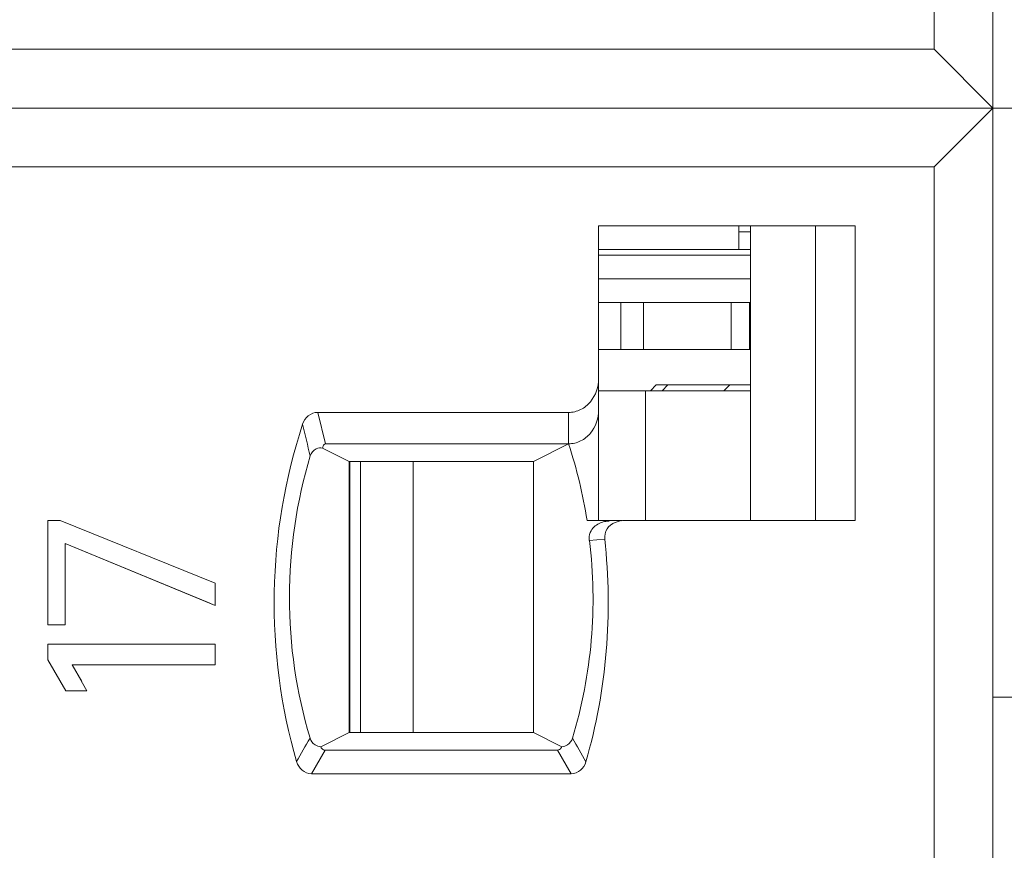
# Model space of a CAD drawing. Header units: millimetres. Extents: x 0 to 427, y 0 to 299.
# Tile 46 of 54: x 197 to 206, y 232 to 239. Entities that reach past the tile are written whole.
import ezdxf

# ---------------------------------------------------------------- set-up
doc = ezdxf.new("R2010")
doc.units = ezdxf.units.MM
doc.header["$LTSCALE"] = 23.1
doc.header["$MEASUREMENT"] = 0
doc.layers.get('0').update_dxf_attribs({"lineweight": 18})
for name, color, linetype in [('1_16', 7, 'Continuous'), ('1_27', 7, 'Continuous'), ('1_51', 7, 'Continuous'), ('1_6', 7, 'Continuous')]:
    doc.layers.add(name, color=color, linetype=linetype)

msp = doc.modelspace()

# ---------------------------------------------------------------- linework, layer by layer
at = {"color": 0, "linetype": 'Continuous', "lineweight": 0}
for p, q in [((197.5497, 234.6051), (197.6564, 234.6051)), ((197.5497, 233.7204), (197.5497, 234.6051)), ((198.9719, 234.0735), (197.6564, 234.6051)), ((197.6991, 234.4092), (198.9719, 233.8833)), ((197.6991, 234.4092), (197.6991, 233.7204)), ((198.9048, 233.9111), (197.6991, 234.4092)), ((198.9719, 234.0735), (198.9719, 233.8833)), ((198.9719, 233.8833), (198.9048, 233.9111)), ((197.6991, 233.7204), (197.5497, 233.7204)), ((197.5497, 233.5551), (198.9719, 233.5551)), ((197.5497, 233.4232), (197.5497, 233.5551)), ((198.9719, 233.5551), (198.9719, 233.3805)), ((197.5497, 233.4232), (197.703, 233.1599)), ((198.9719, 233.3805), (197.7573, 233.3805)), ((197.8832, 233.1599), (197.7573, 233.3805)), ((197.7573, 233.3805), (197.8389, 233.2375)), ((197.8832, 233.1599), (197.703, 233.1599))]:
    msp.add_line(p, q, dxfattribs=at)
at = {"layer": '1_16', "color": 7, "linetype": 'Continuous', "lineweight": 0}
for p, q in [((203.5145, 235.7054), (202.2254, 235.7054)), ((202.6243, 234.6054), (202.6243, 235.7054)), ((200.2056, 232.8054), (200.2056, 235.1054)), ((200.6515, 235.1054), (200.6515, 232.8054))]:
    msp.add_line(p, q, dxfattribs=at)
at = {"layer": '1_27', "color": 7, "linetype": 'Continuous', "lineweight": 0}
for p, q in [((203.4147, 236.9054), (203.4147, 237.1054)), ((203.5145, 237.0554), (203.4147, 237.0554)), ((203.5145, 236.9054), (202.2254, 236.9054))]:
    msp.add_line(p, q, dxfattribs=at)
at = {"layer": '1_51', "color": 7, "linetype": 'Continuous', "lineweight": 0}
for p, q in [((202.2254, 236.4554), (203.5145, 236.4554)), ((202.4132, 236.0554), (202.4132, 236.4554)), ((202.6058, 236.4554), (202.6058, 236.0554)), ((203.3504, 236.0554), (203.3504, 236.4554)), ((203.5073, 236.4554), (203.5073, 236.0554)), ((202.2254, 236.0554), (203.5145, 236.0554)), ((200.1148, 235.1054), (200.1148, 232.8054))]:
    msp.add_line(p, q, dxfattribs=at)
at = {"layer": '1_6', "color": 7, "linetype": 'Continuous', "lineweight": 0}
for p, q in [((205.5723, 250.6054), (205.5723, 225.6054)), ((205.0723, 238.6054), (205.0723, 250.1054)), ((137.3867, 238.6054), (205.0723, 238.6054)), ((205.5723, 238.1054), (205.0723, 238.6054)), ((206.6631, 238.1054), (137.045, 238.1054)), ((205.0723, 237.6054), (205.5723, 238.1054)), ((205.0723, 237.6054), (137.3867, 237.6054)), ((205.0723, 226.1054), (205.0723, 237.6054)), ((202.2254, 237.1054), (204.4042, 237.1054)), ((202.2254, 234.6054), (202.2254, 237.1054)), ((203.5145, 237.1054), (203.5145, 234.6054)), ((204.0674, 237.1054), (204.0674, 234.6054)), ((204.4042, 237.1054), (204.4042, 234.6054)), ((202.2254, 236.8554), (203.5145, 236.8554)), ((203.5145, 236.6554), (202.2254, 236.6554)), ((202.6648, 235.7054), (202.7148, 235.7554)), ((203.5145, 235.7554), (202.7148, 235.7554)), ((202.8126, 235.7554), (202.7636, 235.7054)), ((203.2895, 235.7054), (203.3385, 235.7554)), ((199.8414, 235.5221), (201.9701, 235.5221)), ((199.9064, 235.2554), (199.8414, 235.5221)), ((201.9701, 235.2554), (201.9701, 235.5221)), ((199.9064, 235.2554), (201.9701, 235.2554)), ((201.9701, 235.2554), (201.6729, 235.1054)), ((200.1076, 235.1054), (199.8829, 235.2187)), ((200.1075, 235.1054), (201.6729, 235.1054)), ((200.1075, 232.8054), (200.1075, 235.1054)), ((201.6729, 232.8054), (201.6729, 235.1054)), ((202.1279, 234.6054), (202.4238, 234.6054)), ((202.3655, 234.5887), (202.4181, 234.6035)), ((202.4183, 234.6019), (202.4361, 234.6038)), ((204.4042, 234.6054), (202.4286, 234.6054)), ((202.2744, 234.4474), (202.1459, 234.4355)), ((210.5723, 233.1054), (205.5723, 233.1054)), ((199.8673, 232.685), (200.1075, 232.8054)), ((201.6729, 232.8054), (200.1075, 232.8054)), ((201.6729, 232.8054), (201.913, 232.685)), ((199.7873, 232.4554), (199.905, 232.6554)), ((201.8753, 232.6554), (199.905, 232.6554)), ((201.8753, 232.6554), (201.9917, 232.4554)), ((201.9917, 232.4554), (199.7873, 232.4554))]:
    msp.add_line(p, q, dxfattribs=at)
for centre, radius, start, end in [((297.317, 258.4826), 100.2907, 193.293208, 193.451758), ((198.0522, 233.9601), 4.1264, 8.99667, 18.29428), ((202.3148, 234.403), 0.1957, 89.93163, 101.28513), ((210.7458, 226.3504), 12.7036, 149.71303, 150.74831), ((193.1213, 227.5743), 10.2843, 28.98031, 30.26251)]:
    msp.add_arc(centre, radius, start, end, dxfattribs=at)
for points, knots in [([(202.2254, 235.809), (202.2254, 235.7394), (202.1884, 235.6293), (202.0767, 235.5395), (202.0053, 235.5219), (201.9701, 235.522)], [0, 0, 0, 0, 0.496876, 0.748597, 1, 1, 1, 1]), ([(199.8414, 235.522), (199.8131, 235.5222), (199.7547, 235.5006), (199.7223, 235.4495), (199.7135, 235.4223)], [0, 0, 0, 0, 0.498571, 1, 1, 1, 1]), ([(201.9701, 235.2554), (202.0053, 235.2553), (202.0768, 235.2729), (202.1885, 235.3626), (202.2254, 235.4727), (202.2254, 235.5423)], [0, 0, 0, 0, 0.251497, 0.503184, 1, 1, 1, 1]), ([(199.7135, 235.4223), (199.5631, 234.9635), (199.3987, 233.9953), (199.5282, 233.0219), (199.6621, 232.5579)], [0, 0, 0, 0, 0.5, 1, 1, 1, 1]), ([(199.9064, 235.2554), (199.8978, 235.2543), (199.8856, 235.2398), (199.8842, 235.2251), (199.8829, 235.2187)], [0, 0, 0, 0, 0.572011, 1, 1, 1, 1]), ([(199.7777, 235.1523), (199.7854, 235.1777), (199.8165, 235.2201), (199.8649, 235.222), (199.883, 235.2188)], [0, 0, 0, 0, 0.591555, 1, 1, 1, 1]), ([(199.776, 232.7572), (199.6604, 233.1437), (199.5411, 233.9549), (199.6616, 234.7659), (199.7777, 235.1523)], [0, 0, 0, 0, 0.499974, 1, 1, 1, 1]), ([(202.1459, 234.4355), (202.1427, 234.4578), (202.1484, 234.5019), (202.1935, 234.564), (202.2439, 234.5885), (202.2765, 234.595)], [0, 0, 0, 0, 0.30085, 0.557051, 1, 1, 1, 1]), ([(202.2769, 234.4475), (202.2753, 234.4768), (202.2868, 234.5398), (202.3386, 234.5766), (202.3655, 234.5887)], [0, 0, 0, 0, 0.498785, 1, 1, 1, 1]), ([(202.148, 234.4358), (202.1641, 234.2954), (202.1855, 234.013), (202.1651, 233.4476), (202.0845, 233.0279), (202.0042, 232.7572)], [0, 0, 0, 0, 0.250131, 0.50023, 1, 1, 1, 1]), ([(202.118, 232.5571), (202.2054, 232.8626), (202.3224, 233.4919), (202.3115, 234.1317), (202.2769, 234.4475)], [0, 0, 0, 0, 0.500023, 1, 1, 1, 1]), ([(199.8673, 232.685), (199.8503, 232.6861), (199.8088, 232.697), (199.7828, 232.7344), (199.776, 232.7572)], [0, 0, 0, 0, 0.417744, 1, 1, 1, 1]), ([(202.0042, 232.7572), (201.9972, 232.7345), (201.9715, 232.697), (201.93, 232.686), (201.9131, 232.685)], [0, 0, 0, 0, 0.583939, 1, 1, 1, 1]), ([(199.905, 232.6554), (199.8945, 232.6553), (199.8772, 232.664), (199.8696, 232.6792), (199.8673, 232.685)], [0, 0, 0, 0, 0.625346, 1, 1, 1, 1]), ([(201.8753, 232.6554), (201.8821, 232.6554), (201.8993, 232.6603), (201.9091, 232.6757), (201.913, 232.685)], [0, 0, 0, 0, 0.401074, 1, 1, 1, 1]), ([(199.6621, 232.5579), (199.6701, 232.5306), (199.7014, 232.4789), (199.759, 232.4561), (199.7874, 232.4554)], [0, 0, 0, 0, 0.500965, 1, 1, 1, 1]), ([(201.9917, 232.4554), (202.0201, 232.456), (202.0782, 232.478), (202.1097, 232.5299), (202.118, 232.5571)], [0, 0, 0, 0, 0.499191, 1, 1, 1, 1])]:
    msp.add_open_spline(points, degree=3, knots=knots, dxfattribs=at)

doc.saveas('drawing.dxf')
